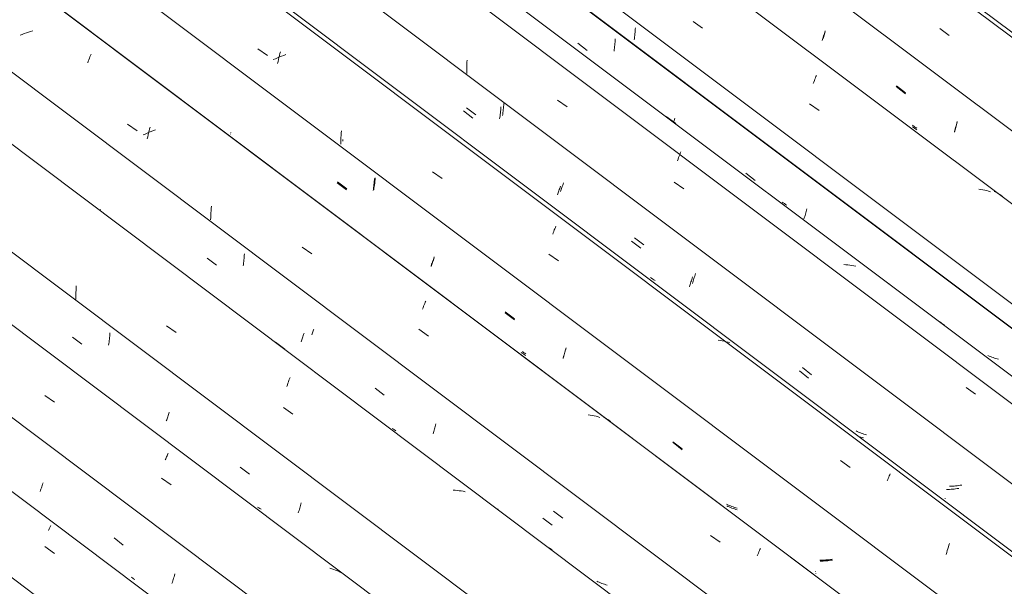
# Model space of a CAD drawing. Header units: metres. Extents: x 6.5 to 21.8, y 0.9 to 11.2.
# Tile 69 of 112: x 15.178 to 16.163, y 6.349 to 6.915. Entities that reach past the tile are written whole.
import ezdxf

# ---------------------------------------------------------------- set-up
doc = ezdxf.new("R2010")
doc.units = ezdxf.units.M
doc.layers.add('A-GLAZ-CWMG', color=7, linetype='Continuous', lineweight=5)

# ---------------------------------------------------------------- blocks, each defined once
blk = doc.blocks.new('FP_64-ISO_02')
at = {"layer": 'A-GLAZ-CWMG'}
blk.add_line((17.0559, 5.02773), (13.73104, 7.52322), dxfattribs=at)
at = {"layer": 'A-GLAZ-CWMG', "color": 9, "true_color": 0xc0c0c0}
for p, q in [((15.20641, 6.40439), (15.2068, 6.40526)), ((15.2068, 6.40526), (15.20717, 6.40608)), ((15.20717, 6.40608), (15.20753, 6.40686)), ((15.20753, 6.40686), (15.20788, 6.4076)), ((15.20788, 6.4076), (15.2082, 6.40829)), ((15.2082, 6.40829), (15.20851, 6.40894)), ((15.20851, 6.40894), (15.2088, 6.40955)), ((15.20281, 6.38841), (15.21241, 6.38153))]:
    blk.add_line(p, q, dxfattribs=at)
blk = doc.blocks.new('FP_65-ISO_02')
at = {"layer": 'A-GLAZ-CWMG', "color": 9, "true_color": 0xc0c0c0}
for p, q in [((15.19796, 6.44356), (15.19838, 6.44466)), ((15.19838, 6.44466), (15.1988, 6.4458)), ((15.1988, 6.4458), (15.19923, 6.44698)), ((15.19923, 6.44698), (15.19966, 6.4482)), ((15.19966, 6.4482), (15.2001, 6.44946)), ((15.2001, 6.44946), (15.20053, 6.45075)), ((15.20053, 6.45075), (15.20096, 6.45208)), ((15.27193, 6.39706), (15.28115, 6.3899)), ((15.29037, 6.35703), (15.28923, 6.35783)), ((15.29152, 6.35626), (15.29037, 6.35703)), ((15.2927, 6.35552), (15.29152, 6.35626)), ((15.33029, 6.35266), (15.33072, 6.35397)), ((15.33072, 6.35397), (15.33115, 6.35532)), ((15.33115, 6.35532), (15.33157, 6.3567)), ((15.33157, 6.3567), (15.33199, 6.35811)), ((15.33199, 6.35811), (15.3324, 6.35955)), ((15.3324, 6.35955), (15.33281, 6.36103)), ((15.32985, 6.35138), (15.33029, 6.35266))]:
    blk.add_line(p, q, dxfattribs=at)
blk = doc.blocks.new('FP_66-ISO_02')
at = {"layer": 'A-GLAZ-CWMG'}
blk.add_line((17.18028, 5.10102), (13.73104, 7.68987), dxfattribs=at)
at = {"layer": 'A-GLAZ-CWMG', "color": 9, "true_color": 0xc0c0c0}
for p, q in [((15.20288, 6.53951), (15.21249, 6.53269)), ((15.32576, 6.48109), (15.32614, 6.48195)), ((15.32322, 6.47514), (15.32367, 6.47623)), ((15.32367, 6.47623), (15.32411, 6.47728)), ((15.32411, 6.47728), (15.32453, 6.47829)), ((15.32453, 6.47829), (15.32495, 6.47927)), ((15.32495, 6.47927), (15.32536, 6.4802)), ((15.32536, 6.4802), (15.32576, 6.48109)), ((15.31943, 6.45682), (15.32905, 6.44999)), ((15.4899, 6.36614), (15.48801, 6.36668)), ((15.49176, 6.36555), (15.4899, 6.36614)), ((15.49358, 6.36489), (15.49176, 6.36555)), ((15.49538, 6.36418), (15.49358, 6.36489)), ((15.49714, 6.36341), (15.49538, 6.36418)), ((15.49886, 6.36258), (15.49714, 6.36341))]:
    blk.add_line(p, q, dxfattribs=at)
blk = doc.blocks.new('FP_67-ISO_02')
at = {"layer": 'A-GLAZ-CWMG', "color": 9, "true_color": 0xc0c0c0}
for p, q in [((15.26762, 6.59894), (15.26774, 6.60048)), ((15.26774, 6.60048), (15.26784, 6.60202)), ((15.23039, 6.59795), (15.23962, 6.59079)), ((15.26651, 6.58992), (15.26674, 6.5914)), ((15.26674, 6.5914), (15.26695, 6.59289)), ((15.26695, 6.59289), (15.26715, 6.59439)), ((15.26715, 6.59439), (15.26732, 6.5959)), ((15.26732, 6.5959), (15.26748, 6.59742)), ((15.26748, 6.59742), (15.26762, 6.59894)), ((15.32648, 6.52047), (15.32685, 6.52163)), ((15.32685, 6.52163), (15.32722, 6.52282)), ((15.32425, 6.51411), (15.32462, 6.5151)), ((15.32462, 6.5151), (15.32499, 6.51611)), ((15.32499, 6.51611), (15.32536, 6.51716)), ((15.32536, 6.51716), (15.32573, 6.51823)), ((15.32573, 6.51823), (15.32611, 6.51934)), ((15.32611, 6.51934), (15.32648, 6.52047)), ((15.39827, 6.46783), (15.40751, 6.46067)), ((15.41667, 6.42715), (15.41554, 6.42794)), ((15.41783, 6.42639), (15.41667, 6.42715)), ((15.41901, 6.42567), (15.41783, 6.42639)), ((15.45627, 6.42215), (15.45664, 6.42329)), ((15.45664, 6.42329), (15.45701, 6.42446)), ((15.45701, 6.42446), (15.45738, 6.42566)), ((15.45738, 6.42566), (15.45775, 6.42688)), ((15.45775, 6.42688), (15.45811, 6.42813)), ((15.45811, 6.42813), (15.45846, 6.4294)), ((15.45846, 6.4294), (15.45881, 6.4307)), ((15.45881, 6.4307), (15.45915, 6.43201))]:
    blk.add_line(p, q, dxfattribs=at)
blk = doc.blocks.new('FP_68-ISO_02')
at = {"layer": 'A-GLAZ-CWMG'}
blk.add_line((17.31428, 5.18068), (13.73104, 7.8701), dxfattribs=at)
at = {"layer": 'A-GLAZ-CWMG', "color": 9, "true_color": 0xc0c0c0}
for p, q in [((15.23381, 6.64024), (15.23384, 6.64249)), ((15.23381, 6.63799), (15.23381, 6.64024)), ((15.23384, 6.64249), (15.23391, 6.64473)), ((15.23391, 6.64473), (15.23401, 6.64697)), ((15.23401, 6.64697), (15.23414, 6.64921)), ((15.23384, 6.63575), (15.23381, 6.63799)), ((15.3245, 6.60919), (15.33414, 6.60245)), ((15.43343, 6.59284), (15.44297, 6.58571)), ((15.44535, 6.55019), (15.4459, 6.55174)), ((15.4459, 6.55174), (15.44645, 6.55325)), ((15.44645, 6.55325), (15.44699, 6.55472)), ((15.44699, 6.55472), (15.44753, 6.55614)), ((15.44753, 6.55614), (15.44806, 6.55752)), ((15.44481, 6.5486), (15.44535, 6.55019)), ((15.44134, 6.52745), (15.45099, 6.5207)), ((15.61335, 6.44466), (15.6113, 6.44477)), ((15.61539, 6.44448), (15.61335, 6.44466)), ((15.6174, 6.44426), (15.61539, 6.44448)), ((15.6194, 6.44398), (15.6174, 6.44426)), ((15.62138, 6.44365), (15.6194, 6.44398)), ((15.62333, 6.44326), (15.62138, 6.44365)), ((15.65611, 6.42574), (15.65606, 6.42584)), ((15.70874, 6.38619), (15.70715, 6.38721)), ((15.7103, 6.38512), (15.70874, 6.38619))]:
    blk.add_line(p, q, dxfattribs=at)
blk = doc.blocks.new('FP_69-ISO_02')
at = {"layer": 'A-GLAZ-CWMG', "color": 9, "true_color": 0xc0c0c0}
for p, q in [((15.25848, 6.7256), (15.25847, 6.72571)), ((15.25852, 6.72553), (15.25848, 6.7256)), ((15.40217, 6.6781), (15.40227, 6.67963)), ((15.40227, 6.67963), (15.40235, 6.68118)), ((15.36511, 6.67693), (15.37436, 6.66978)), ((15.40115, 6.66904), (15.40136, 6.67053)), ((15.40136, 6.67053), (15.40156, 6.67202)), ((15.40156, 6.67202), (15.40174, 6.67353)), ((15.40174, 6.67353), (15.4019, 6.67504)), ((15.4019, 6.67504), (15.40205, 6.67657)), ((15.40205, 6.67657), (15.40217, 6.6781)), ((15.46128, 6.59945), (15.46165, 6.60063)), ((15.46165, 6.60063), (15.46202, 6.60183)), ((15.45906, 6.59301), (15.45943, 6.59401)), ((15.45943, 6.59401), (15.4598, 6.59504)), ((15.4598, 6.59504), (15.46017, 6.5961)), ((15.46017, 6.5961), (15.46054, 6.59719)), ((15.46054, 6.59719), (15.46091, 6.59831)), ((15.46091, 6.59831), (15.46128, 6.59945)), ((15.53311, 6.54685), (15.54235, 6.5397)), ((15.55146, 6.50575), (15.55032, 6.50653)), ((15.55262, 6.505), (15.55146, 6.50575)), ((15.55381, 6.50428), (15.55262, 6.505)), ((15.59115, 6.50118), (15.59152, 6.50234)), ((15.59152, 6.50234), (15.59188, 6.50353)), ((15.59188, 6.50353), (15.59225, 6.50474)), ((15.59225, 6.50474), (15.59261, 6.50598)), ((15.59261, 6.50598), (15.59296, 6.50724)), ((15.59296, 6.50724), (15.59331, 6.50853)), ((15.59331, 6.50853), (15.59365, 6.50984)), ((15.59365, 6.50984), (15.59398, 6.51117)), ((15.70109, 6.41696), (15.71033, 6.40982)), ((15.75606, 6.35325), (15.75481, 6.35387)), ((15.75733, 6.35267), (15.75606, 6.35325)), ((15.75862, 6.35212), (15.75733, 6.35267)), ((15.75992, 6.35161), (15.75862, 6.35212)), ((15.76125, 6.35113), (15.75992, 6.35161)), ((15.76259, 6.35069), (15.76125, 6.35113)), ((15.76396, 6.35028), (15.76259, 6.35069)), ((15.76533, 6.3499), (15.76396, 6.35028))]:
    blk.add_line(p, q, dxfattribs=at)
blk = doc.blocks.new('FP_70-ISO_02')
at = {"layer": 'A-GLAZ-CWMG'}
blk.add_line((17.44484, 5.25508), (13.74519, 8.03187), dxfattribs=at)
at = {"layer": 'A-GLAZ-CWMG', "color": 9, "true_color": 0xc0c0c0}
for p, q in [((15.18001, 6.90067), (15.17792, 6.89983)), ((15.18211, 6.90147), (15.18001, 6.90067)), ((15.18422, 6.90224), (15.18211, 6.90147)), ((15.18635, 6.90297), (15.18422, 6.90224)), ((15.18848, 6.90367), (15.18635, 6.90297)), ((15.19062, 6.90433), (15.18848, 6.90367)), ((15.24679, 6.8753), (15.24734, 6.87679)), ((15.24734, 6.87679), (15.24788, 6.87824)), ((15.24788, 6.87824), (15.24842, 6.87964)), ((15.24842, 6.87964), (15.24895, 6.881)), ((15.24568, 6.87218), (15.24623, 6.87376)), ((15.24623, 6.87376), (15.24679, 6.8753)), ((15.2854, 6.81098), (15.29502, 6.80422)), ((15.30755, 6.80609), (15.30806, 6.80801)), ((15.30302, 6.80101), (15.30099, 6.80009)), ((15.30507, 6.80191), (15.30302, 6.80101)), ((15.30714, 6.80278), (15.30507, 6.80191)), ((15.30526, 6.79606), (15.30569, 6.79812)), ((15.30569, 6.79812), (15.30613, 6.80015)), ((15.30613, 6.80015), (15.30659, 6.80216)), ((15.30659, 6.80216), (15.30707, 6.80414)), ((15.30707, 6.80414), (15.30755, 6.80609)), ((15.30923, 6.80361), (15.30714, 6.80278)), ((15.31133, 6.80442), (15.30923, 6.80361)), ((15.31344, 6.80518), (15.31133, 6.80442)), ((15.36916, 6.72652), (15.36936, 6.72873)), ((15.36865, 6.71757), (15.36873, 6.71981)), ((15.36873, 6.71981), (15.36884, 6.72205)), ((15.36884, 6.72205), (15.36898, 6.72429)), ((15.36898, 6.72429), (15.36916, 6.72652)), ((15.3686, 6.71532), (15.36865, 6.71757)), ((15.46026, 6.68796), (15.46988, 6.68119)), ((15.58171, 6.62874), (15.58224, 6.63012)), ((15.58224, 6.63012), (15.58277, 6.63145)), ((15.58277, 6.63145), (15.58329, 6.63273)), ((15.58329, 6.63273), (15.5838, 6.63396)), ((15.58062, 6.62585), (15.58117, 6.62732)), ((15.58117, 6.62732), (15.58171, 6.62874)), ((15.57693, 6.60576), (15.58656, 6.59897)), ((15.74844, 6.51987), (15.74644, 6.52015)), ((15.75042, 6.51953), (15.74844, 6.51987)), ((15.75237, 6.51914), (15.75042, 6.51953)), ((15.7543, 6.51869), (15.75237, 6.51914)), ((15.7562, 6.51819), (15.7543, 6.51869)), ((15.75807, 6.51763), (15.7562, 6.51819)), ((15.86884, 6.39946), (15.87848, 6.39264)), ((15.9171, 6.38313), (15.9176, 6.38433)), ((15.9176, 6.38433), (15.91809, 6.38549)), ((15.91809, 6.38549), (15.91856, 6.38659)), ((15.91553, 6.37923), (15.91606, 6.38058)), ((15.91606, 6.38058), (15.91659, 6.38188)), ((15.91659, 6.38188), (15.9171, 6.38313))]:
    blk.add_line(p, q, dxfattribs=at)
blk = doc.blocks.new('FP_71-ISO_02')
at = {"layer": 'A-GLAZ-CWMG', "color": 9, "true_color": 0xc0c0c0}
for p, q in [((15.38855, 6.80091), (15.38854, 6.80103)), ((15.38858, 6.80083), (15.38855, 6.80091)), ((15.49523, 6.75234), (15.50447, 6.74518)), ((15.53167, 6.74744), (15.53185, 6.74895)), ((15.53185, 6.74895), (15.53202, 6.75046)), ((15.53202, 6.75046), (15.53216, 6.75199)), ((15.53216, 6.75199), (15.53228, 6.75352)), ((15.53228, 6.75352), (15.53238, 6.75505)), ((15.53238, 6.75505), (15.53246, 6.7566)), ((15.53126, 6.74446), (15.53147, 6.74594)), ((15.53147, 6.74594), (15.53167, 6.74744)), ((15.58919, 6.6684), (15.58955, 6.66941)), ((15.58955, 6.66941), (15.58992, 6.67044)), ((15.58992, 6.67044), (15.59029, 6.6715)), ((15.59029, 6.6715), (15.59066, 6.67259)), ((15.59066, 6.67259), (15.59104, 6.67371)), ((15.59104, 6.67371), (15.59141, 6.67486)), ((15.59141, 6.67486), (15.59177, 6.67604)), ((15.59177, 6.67604), (15.59214, 6.67724)), ((15.66325, 6.62227), (15.67249, 6.61512)), ((15.68041, 6.58182), (15.67929, 6.58263)), ((15.68155, 6.58104), (15.68041, 6.58182)), ((15.68272, 6.5803), (15.68155, 6.58104)), ((15.72239, 6.58017), (15.72275, 6.58141)), ((15.72275, 6.58141), (15.7231, 6.58267)), ((15.7231, 6.58267), (15.72345, 6.58396)), ((15.72345, 6.58396), (15.72379, 6.58527)), ((15.72379, 6.58527), (15.72412, 6.5866)), ((15.68391, 6.57959), (15.68272, 6.5803)), ((15.72129, 6.57661), (15.72166, 6.57777)), ((15.72166, 6.57777), (15.72203, 6.57895)), ((15.72203, 6.57895), (15.72239, 6.58017)), ((15.83125, 6.49239), (15.84049, 6.48526)), ((15.88619, 6.42857), (15.88494, 6.42918)), ((15.88746, 6.42799), (15.88619, 6.42857)), ((15.88875, 6.42745), (15.88746, 6.42799)), ((15.89006, 6.42694), (15.88875, 6.42745)), ((15.89139, 6.42647), (15.89006, 6.42694)), ((15.89274, 6.42603), (15.89139, 6.42647)), ((15.8941, 6.42563), (15.89274, 6.42603)), ((15.89548, 6.42526), (15.8941, 6.42563)), ((15.97994, 6.37379), (15.97843, 6.37375)), ((15.98146, 6.37387), (15.97994, 6.37379)), ((15.98298, 6.37398), (15.98146, 6.37387)), ((15.9845, 6.37412), (15.98298, 6.37398)), ((15.98603, 6.37428), (15.9845, 6.37412)), ((15.98755, 6.37448), (15.98603, 6.37428)), ((15.98908, 6.3747), (15.98755, 6.37448)), ((15.99061, 6.37495), (15.98908, 6.3747)), ((15.97392, 6.36159), (15.97392, 6.36172)), ((15.97394, 6.3615), (15.97392, 6.36159))]:
    blk.add_line(p, q, dxfattribs=at)
blk = doc.blocks.new('FP_72-ISO_02')
at = {"layer": 'A-GLAZ-CWMG'}
blk.add_line((17.5743, 5.32967), (13.32806, 8.51671), dxfattribs=at)
at = {"layer": 'A-GLAZ-CWMG', "color": 9, "true_color": 0xc0c0c0}
for p, q in [((15.41572, 6.88634), (15.42533, 6.87957)), ((15.43334, 6.87635), (15.4313, 6.87544)), ((15.4354, 6.87723), (15.43334, 6.87635)), ((15.43748, 6.87808), (15.4354, 6.87723)), ((15.43645, 6.87548), (15.43692, 6.87747)), ((15.43692, 6.87747), (15.4374, 6.87944)), ((15.4374, 6.87944), (15.4379, 6.88137)), ((15.43957, 6.8789), (15.43748, 6.87808)), ((15.4379, 6.88137), (15.43841, 6.88328)), ((15.44168, 6.87969), (15.43957, 6.8789)), ((15.44379, 6.88044), (15.44168, 6.87969)), ((15.43557, 6.87141), (15.436, 6.87346)), ((15.436, 6.87346), (15.43645, 6.87548)), ((15.49886, 6.79518), (15.49898, 6.79742)), ((15.49898, 6.79742), (15.49914, 6.79965)), ((15.49914, 6.79965), (15.49933, 6.80187)), ((15.49933, 6.80187), (15.49954, 6.80408)), ((15.49871, 6.79069), (15.49877, 6.79293)), ((15.49877, 6.79293), (15.49886, 6.79518)), ((15.59049, 6.76316), (15.60011, 6.75638)), ((15.71349, 6.70758), (15.71399, 6.70879)), ((15.71082, 6.7008), (15.71137, 6.70225)), ((15.71137, 6.70225), (15.71191, 6.70365)), ((15.71191, 6.70365), (15.71245, 6.70501)), ((15.71245, 6.70501), (15.71297, 6.70632)), ((15.71297, 6.70632), (15.71349, 6.70758)), ((15.7071, 6.68086), (15.71672, 6.67406)), ((15.87849, 6.59452), (15.8765, 6.59482)), ((15.88046, 6.59416), (15.87849, 6.59452)), ((15.8824, 6.59374), (15.88046, 6.59416)), ((15.88432, 6.59327), (15.8824, 6.59374)), ((15.88621, 6.59274), (15.88432, 6.59327)), ((15.88807, 6.59216), (15.88621, 6.59274)), ((15.99884, 6.47434), (16.00847, 6.4675)), ((16.04551, 6.454), (16.04604, 6.45534)), ((16.04604, 6.45534), (16.04656, 6.45663)), ((16.04656, 6.45663), (16.04707, 6.45787)), ((16.04707, 6.45787), (16.04757, 6.45906)), ((16.04757, 6.45906), (16.04806, 6.4602)), ((16.04806, 6.4602), (16.04853, 6.46129)), ((16.10507, 6.38252), (16.10559, 6.38439)), ((16.10559, 6.38439), (16.10612, 6.38623)), ((16.10612, 6.38623), (16.10666, 6.38804)), ((16.10666, 6.38804), (16.1072, 6.38981)), ((16.1072, 6.38981), (16.10775, 6.39154)), ((16.10457, 6.38061), (16.10507, 6.38252))]:
    blk.add_line(p, q, dxfattribs=at)
blk = doc.blocks.new('FP_73-ISO_02')
at = {"layer": 'A-GLAZ-CWMG', "color": 9, "true_color": 0xc0c0c0}
for p, q in [((15.51789, 6.8758), (15.51789, 6.87592)), ((15.51792, 6.87571), (15.51789, 6.8758)), ((15.62461, 6.82727), (15.63385, 6.82012)), ((15.66142, 6.82539), (15.66157, 6.82692)), ((15.66157, 6.82692), (15.66169, 6.82845)), ((15.66169, 6.82845), (15.6618, 6.82998)), ((15.6618, 6.82998), (15.66188, 6.83153)), ((15.66066, 6.81939), (15.66088, 6.82088)), ((15.66088, 6.82088), (15.66108, 6.82237)), ((15.66108, 6.82237), (15.66126, 6.82388)), ((15.66126, 6.82388), (15.66142, 6.82539)), ((15.72006, 6.74754), (15.72043, 6.74866)), ((15.72043, 6.74866), (15.7208, 6.74981)), ((15.7208, 6.74981), (15.72117, 6.75098)), ((15.72117, 6.75098), (15.72153, 6.75218)), ((15.71858, 6.74335), (15.71894, 6.74435)), ((15.71894, 6.74435), (15.71931, 6.74538)), ((15.71931, 6.74538), (15.71968, 6.74644)), ((15.71968, 6.74644), (15.72006, 6.74754)), ((15.79265, 6.69722), (15.80189, 6.69007)), ((15.85286, 6.65891), (15.8532, 6.66023)), ((15.8532, 6.66023), (15.85353, 6.66156)), ((15.80977, 6.65669), (15.80865, 6.6575)), ((15.81091, 6.65592), (15.80977, 6.65669)), ((15.81208, 6.65518), (15.81091, 6.65592)), ((15.81327, 6.65448), (15.81208, 6.65518)), ((15.85069, 6.65156), (15.85106, 6.65272)), ((15.85106, 6.65272), (15.85143, 6.65391)), ((15.85143, 6.65391), (15.85179, 6.65512)), ((15.85179, 6.65512), (15.85215, 6.65636)), ((15.85215, 6.65636), (15.85251, 6.65763)), ((15.85251, 6.65763), (15.85286, 6.65891)), ((15.96066, 6.56735), (15.9699, 6.56021)), ((16.01558, 6.50346), (16.01432, 6.50407)), ((16.01685, 6.50289), (16.01558, 6.50346)), ((16.01814, 6.50235), (16.01685, 6.50289)), ((16.01946, 6.50185), (16.01814, 6.50235)), ((16.02079, 6.50138), (16.01946, 6.50185)), ((16.02214, 6.50095), (16.02079, 6.50138)), ((16.0235, 6.50055), (16.02214, 6.50095)), ((16.02488, 6.50018), (16.0235, 6.50055)), ((16.10936, 6.44875), (16.10785, 6.4487)), ((16.11088, 6.44883), (16.10936, 6.44875)), ((16.1124, 6.44894), (16.11088, 6.44883)), ((16.11393, 6.44908), (16.1124, 6.44894)), ((16.11545, 6.44925), (16.11393, 6.44908)), ((16.11698, 6.44945), (16.11545, 6.44925)), ((16.11851, 6.44967), (16.11698, 6.44945)), ((16.12003, 6.44992), (16.11851, 6.44967)), ((16.10329, 6.43646), (16.10329, 6.43659)), ((16.10331, 6.43637), (16.10329, 6.43646)), ((16.10336, 6.4363), (16.10331, 6.43637))]:
    blk.add_line(p, q, dxfattribs=at)
blk = doc.blocks.new('FP_74-ISO_02')
at = {"layer": 'A-GLAZ-CWMG'}
blk.add_line((17.68687, 5.3928), (13.32806, 8.66433), dxfattribs=at)
blk = doc.blocks.new('FP_75-ISO_02')
at = {"layer": 'A-GLAZ-CWMG', "color": 9, "true_color": 0xc0c0c0}
for p, q in [((15.77336, 6.8945), (15.77345, 6.89604)), ((15.73612, 6.89182), (15.74537, 6.88467)), ((15.77242, 6.8854), (15.77262, 6.88689)), ((15.77262, 6.88689), (15.77281, 6.8884)), ((15.77281, 6.8884), (15.77298, 6.88991)), ((15.77298, 6.88991), (15.77313, 6.89144)), ((15.77313, 6.89144), (15.77325, 6.89297)), ((15.77325, 6.89297), (15.77336, 6.8945)), ((15.7722, 6.88392), (15.77242, 6.8854)), ((15.83175, 6.81265), (15.83194, 6.81322)), ((15.83194, 6.81322), (15.83231, 6.81436)), ((15.83231, 6.81436), (15.83268, 6.81554)), ((15.83268, 6.81554), (15.83304, 6.81674)), ((15.90416, 6.76178), (15.9134, 6.75463)), ((15.96257, 6.71728), (15.96294, 6.71846)), ((15.96294, 6.71846), (15.96331, 6.71967)), ((15.96331, 6.71967), (15.96367, 6.72091)), ((15.96367, 6.72091), (15.96402, 6.72217)), ((15.96402, 6.72217), (15.96437, 6.72346)), ((15.96437, 6.72346), (15.96471, 6.72477)), ((15.96471, 6.72477), (15.96505, 6.7261)), ((15.9622, 6.71612), (15.96257, 6.71728))]:
    blk.add_line(p, q, dxfattribs=at)
blk = doc.blocks.new('Rectangular Mullion - Telha Fibrocimento - Ondulada-1908998-ISO_02')
at = {"layer": 'A-GLAZ-CWMG'}
for p, q in [((17.74922, 5.42166), (13.32806, 8.73999)), ((17.74701, 5.42293), (13.32806, 8.73959)), ((17.50554, 5.2826), (13.32806, 8.41803)), ((17.37549, 5.20734), (13.73104, 7.9427)), ((17.241, 5.12827), (13.73104, 7.76269)), ((17.11522, 5.05734), (13.73104, 7.59735)), ((16.99501, 4.98733), (13.84113, 7.35449))]:
    blk.add_line(p, q, dxfattribs=at)
for name in ['FP_72-ISO_02', 'FP_74-ISO_02', 'FP_75-ISO_02', 'FP_70-ISO_02', 'FP_73-ISO_02', 'FP_68-ISO_02', 'FP_71-ISO_02', 'FP_69-ISO_02', 'FP_67-ISO_02', 'FP_66-ISO_02', 'FP_64-ISO_02', 'FP_65-ISO_02']:
    blk.add_blockref(name, (0, 0), dxfattribs=at)
blk = doc.blocks.new('FP_83-ISO_02')
at = {"layer": 'A-GLAZ-CWMG', "color": 9, "true_color": 0xc0c0c0}
for p, q in [((15.4698, 6.60001), (15.47017, 6.601)), ((15.47017, 6.601), (15.47054, 6.60201)), ((15.47054, 6.60201), (15.47091, 6.60306)), ((15.47091, 6.60306), (15.47128, 6.60413)), ((15.47128, 6.60413), (15.47166, 6.60524)), ((15.47166, 6.60524), (15.47183, 6.60577)), ((15.71171, 6.42382), (15.72094, 6.41668))]:
    blk.add_line(p, q, dxfattribs=at)
blk = doc.blocks.new('FP_84-ISO_02')
at = {"layer": 'A-GLAZ-CWMG'}
blk.add_line((17.44693, 5.25349), (13.74519, 8.03186), dxfattribs=at)
at = {"layer": 'A-GLAZ-CWMG', "color": 9, "true_color": 0xc0c0c0}
for p, q in [((15.76323, 6.51701), (15.76177, 6.51776)), ((15.76467, 6.51623), (15.76323, 6.51701)), ((15.76607, 6.51539), (15.76467, 6.51623)), ((15.76745, 6.51451), (15.76607, 6.51539)), ((15.76879, 6.51359), (15.76745, 6.51451))]:
    blk.add_line(p, q, dxfattribs=at)
blk = doc.blocks.new('FP_85-ISO_02')
at = {"layer": 'A-GLAZ-CWMG', "color": 9, "true_color": 0xc0c0c0}
for p, q in [((15.38881, 6.8024), (15.38881, 6.80254)), ((15.38885, 6.80231), (15.38881, 6.8024)), ((15.49551, 6.75333), (15.50474, 6.74617)), ((15.53203, 6.74683), (15.53229, 6.74852)), ((15.53229, 6.74852), (15.53253, 6.75024)), ((15.53253, 6.75024), (15.53274, 6.75196)), ((15.53274, 6.75196), (15.53293, 6.7537)), ((15.53293, 6.7537), (15.5331, 6.75544)), ((15.5331, 6.75544), (15.53325, 6.7572)), ((15.53175, 6.74515), (15.53203, 6.74683)), ((15.58931, 6.66957), (15.58973, 6.67069)), ((15.58973, 6.67069), (15.59016, 6.67185)), ((15.59016, 6.67185), (15.59058, 6.67304)), ((15.59058, 6.67304), (15.59102, 6.67427)), ((15.59102, 6.67427), (15.59145, 6.67554)), ((15.59145, 6.67554), (15.59188, 6.67685)), ((15.59188, 6.67685), (15.5923, 6.67819)), ((15.66333, 6.62319), (15.67256, 6.61604)), ((15.68163, 6.58265), (15.68049, 6.58344)), ((15.68279, 6.5819), (15.68163, 6.58265)), ((15.68398, 6.58119), (15.68279, 6.5819)), ((15.72215, 6.58014), (15.72258, 6.5815)), ((15.72258, 6.5815), (15.723, 6.5829)), ((15.723, 6.5829), (15.72341, 6.58432)), ((15.72341, 6.58432), (15.72382, 6.58578)), ((15.72382, 6.58578), (15.72422, 6.58727)), ((15.72129, 6.57752), (15.72172, 6.57881)), ((15.72172, 6.57881), (15.72215, 6.58014)), ((15.83113, 6.49326), (15.84036, 6.48612)), ((15.8861, 6.43017), (15.88486, 6.4308)), ((15.88737, 6.42957), (15.8861, 6.43017)), ((15.88865, 6.42901), (15.88737, 6.42957)), ((15.88995, 6.42848), (15.88865, 6.42901)), ((15.89127, 6.42798), (15.88995, 6.42848)), ((15.89261, 6.42752), (15.89127, 6.42798)), ((15.89397, 6.42709), (15.89261, 6.42752)), ((15.89534, 6.42669), (15.89397, 6.42709)), ((15.97965, 6.37477), (15.97814, 6.37476)), ((15.98116, 6.37481), (15.97965, 6.37477)), ((15.98268, 6.37487), (15.98116, 6.37481)), ((15.9842, 6.37497), (15.98268, 6.37487)), ((15.98573, 6.3751), (15.9842, 6.37497)), ((15.98726, 6.37525), (15.98573, 6.3751)), ((15.98879, 6.37543), (15.98726, 6.37525)), ((15.99032, 6.37564), (15.98879, 6.37543)), ((15.97381, 6.36331), (15.9738, 6.36343)), ((15.97385, 6.36323), (15.97381, 6.36331))]:
    blk.add_line(p, q, dxfattribs=at)
blk = doc.blocks.new('FP_86-ISO_02')
at = {"layer": 'A-GLAZ-CWMG'}
blk.add_line((17.57131, 5.32678), (13.32806, 8.51158), dxfattribs=at)
at = {"layer": 'A-GLAZ-CWMG', "color": 9, "true_color": 0xc0c0c0}
blk.add_line((15.50087, 6.79374), (15.501, 6.79565), dxfattribs=at)
blk = doc.blocks.new('FP_87-ISO_02')
at = {"layer": 'A-GLAZ-CWMG', "color": 9, "true_color": 0xc0c0c0}
for p, q in [((15.65882, 6.82513), (15.65893, 6.82666)), ((15.65893, 6.82666), (15.65902, 6.8282)), ((15.62166, 6.82402), (15.6309, 6.81686)), ((15.65774, 6.81608), (15.65797, 6.81756)), ((15.65797, 6.81756), (15.65817, 6.81906)), ((15.65817, 6.81906), (15.65836, 6.82056)), ((15.65836, 6.82056), (15.65853, 6.82207)), ((15.65853, 6.82207), (15.65869, 6.8236)), ((15.65869, 6.8236), (15.65882, 6.82513)), ((15.71819, 6.74772), (15.71856, 6.74892)), ((15.7156, 6.74012), (15.71596, 6.74112)), ((15.71596, 6.74112), (15.71633, 6.74215)), ((15.71633, 6.74215), (15.71671, 6.74321)), ((15.71671, 6.74321), (15.71708, 6.74429)), ((15.71708, 6.74429), (15.71745, 6.74541)), ((15.71745, 6.74541), (15.71782, 6.74655)), ((15.71782, 6.74655), (15.71819, 6.74772)), ((15.78966, 6.69395), (15.7989, 6.6868)), ((15.84769, 6.64829), (15.84806, 6.64944)), ((15.84806, 6.64944), (15.84843, 6.65063)), ((15.84843, 6.65063), (15.8488, 6.65184)), ((15.8488, 6.65184), (15.84916, 6.65307)), ((15.84916, 6.65307), (15.84952, 6.65433)), ((15.84952, 6.65433), (15.84987, 6.65561)), ((15.84987, 6.65561), (15.85021, 6.65692)), ((15.85021, 6.65692), (15.85055, 6.65824)), ((15.95764, 6.56407), (15.96688, 6.55694)), ((16.01777, 6.49822), (16.01702, 6.49849)), ((16.01911, 6.49778), (16.01777, 6.49822)), ((16.02048, 6.49738), (16.01911, 6.49778)), ((16.02186, 6.49701), (16.02048, 6.49738)), ((16.10631, 6.44549), (16.1048, 6.44545)), ((16.10783, 6.44556), (16.10631, 6.44549)), ((16.10935, 6.44567), (16.10783, 6.44556)), ((16.11087, 6.4458), (16.10935, 6.44567)), ((16.1124, 6.44596), (16.11087, 6.4458)), ((16.11392, 6.44615), (16.1124, 6.44596)), ((16.11545, 6.44637), (16.11392, 6.44615)), ((16.11698, 6.44661), (16.11545, 6.44637))]:
    blk.add_line(p, q, dxfattribs=at)
blk = doc.blocks.new('FP_88-ISO_02')
at = {"layer": 'A-GLAZ-CWMG'}
blk.add_line((17.70532, 5.40644), (13.32806, 8.69181), dxfattribs=at)
at = {"layer": 'A-GLAZ-CWMG', "color": 9, "true_color": 0xc0c0c0}
for p, q in [((15.62485, 6.86605), (15.62489, 6.8683)), ((15.62485, 6.8638), (15.62485, 6.86605)), ((15.62489, 6.8683), (15.62496, 6.87054)), ((15.62496, 6.87054), (15.62507, 6.87278)), ((15.62507, 6.87278), (15.6252, 6.87502)), ((15.62488, 6.86155), (15.62485, 6.8638)), ((15.7155, 6.83488), (15.72513, 6.82813)), ((15.82447, 6.81858), (15.83401, 6.81145)), ((15.83625, 6.7758), (15.8368, 6.77735)), ((15.8368, 6.77735), (15.83734, 6.77887)), ((15.83734, 6.77887), (15.83789, 6.78034)), ((15.83789, 6.78034), (15.83843, 6.78177)), ((15.83843, 6.78177), (15.83896, 6.78315)), ((15.83569, 6.7742), (15.83625, 6.7758)), ((15.83221, 6.753), (15.84185, 6.74624)), ((16.0041, 6.67026), (16.00204, 6.67037)), ((16.00615, 6.6701), (16.0041, 6.67026)), ((16.00817, 6.66989), (16.00615, 6.6701)), ((16.01017, 6.66963), (16.00817, 6.66989)), ((16.01215, 6.66931), (16.01017, 6.66963)), ((16.01411, 6.66893), (16.01215, 6.66931)), ((16.047, 6.65158), (16.04697, 6.65169)), ((16.09958, 6.61205), (16.09798, 6.61305)), ((16.10115, 6.61099), (16.09958, 6.61205)), ((16.10269, 6.60988), (16.10115, 6.61099)), ((16.12433, 6.54755), (16.13397, 6.54075))]:
    blk.add_line(p, q, dxfattribs=at)
blk = doc.blocks.new('FP_89-ISO_02')
at = {"layer": 'A-GLAZ-CWMG', "color": 9, "true_color": 0xc0c0c0}
for p, q in [((15.79335, 6.90426), (15.79345, 6.9058)), ((15.79345, 6.9058), (15.79352, 6.90734)), ((15.79237, 6.89518), (15.79258, 6.89667)), ((15.79258, 6.89667), (15.79277, 6.89817)), ((15.79277, 6.89817), (15.79295, 6.89968)), ((15.79295, 6.89968), (15.7931, 6.9012)), ((15.7931, 6.9012), (15.79324, 6.90273)), ((15.79324, 6.90273), (15.79335, 6.90426)), ((15.94156, 6.73216), (15.94044, 6.73296)), ((15.94271, 6.73139), (15.94156, 6.73216)), ((15.94388, 6.73066), (15.94271, 6.73139)), ((15.94508, 6.72996), (15.94388, 6.73066)), ((16.14744, 6.57896), (16.14618, 6.57955)), ((16.14872, 6.5784), (16.14744, 6.57896)), ((16.15002, 6.57787), (16.14872, 6.5784)), ((16.15134, 6.57737), (16.15002, 6.57787)), ((16.15267, 6.57692), (16.15134, 6.57737)), ((16.15403, 6.57649), (16.15267, 6.57692)), ((16.1554, 6.57611), (16.15403, 6.57649)), ((16.15678, 6.57575), (16.1554, 6.57611))]:
    blk.add_line(p, q, dxfattribs=at)
blk = doc.blocks.new('FP_90-ISO_02')
at = {"layer": 'A-GLAZ-CWMG'}
blk.add_line((17.83587, 5.48084), (13.32806, 8.8642), dxfattribs=at)
at = {"layer": 'A-GLAZ-CWMG', "color": 9, "true_color": 0xc0c0c0}
for p, q in [((15.85122, 6.91362), (15.86084, 6.90684)), ((15.97312, 6.85574), (15.97365, 6.85707)), ((15.97365, 6.85707), (15.97418, 6.85836)), ((15.97418, 6.85836), (15.97469, 6.8596)), ((15.97149, 6.85146), (15.97204, 6.85293)), ((15.97204, 6.85293), (15.97258, 6.85436)), ((15.97258, 6.85436), (15.97312, 6.85574)), ((15.96778, 6.8313), (15.97739, 6.8245)), ((16.1392, 6.74552), (16.1372, 6.74579)), ((16.14118, 6.7452), (16.1392, 6.74552)), ((16.14314, 6.74482), (16.14118, 6.7452)), ((16.14508, 6.74438), (16.14314, 6.74482)), ((16.14699, 6.74389), (16.14508, 6.74438)), ((16.14887, 6.74334), (16.14699, 6.74389))]:
    blk.add_line(p, q, dxfattribs=at)
blk = doc.blocks.new('FP_91-ISO_02')
at = {"layer": 'A-GLAZ-CWMG', "color": 9, "true_color": 0xc0c0c0}
for p, q in [((15.98086, 6.89541), (15.98123, 6.89645)), ((15.98123, 6.89645), (15.9816, 6.89752)), ((15.9816, 6.89752), (15.98197, 6.89862)), ((15.98197, 6.89862), (15.98234, 6.89975)), ((15.98234, 6.89975), (15.98271, 6.90091)), ((15.98271, 6.90091), (15.98307, 6.9021)), ((15.98307, 6.9021), (15.98344, 6.90331)), ((15.98049, 6.89439), (15.98086, 6.89541)), ((16.05459, 6.84837), (16.06384, 6.84122)), ((16.07164, 6.80746), (16.07051, 6.80826)), ((16.07279, 6.8067), (16.07164, 6.80746)), ((16.11376, 6.80631), (16.11412, 6.80756)), ((16.11412, 6.80756), (16.11447, 6.80883)), ((16.11447, 6.80883), (16.11481, 6.81013)), ((16.11481, 6.81013), (16.11515, 6.81145)), ((16.11515, 6.81145), (16.11547, 6.81279)), ((16.07396, 6.80597), (16.07279, 6.8067)), ((16.07516, 6.80527), (16.07396, 6.80597)), ((16.11267, 6.80271), (16.11304, 6.80388)), ((16.11304, 6.80388), (16.1134, 6.80508)), ((16.1134, 6.80508), (16.11376, 6.80631))]:
    blk.add_line(p, q, dxfattribs=at)
blk = doc.blocks.new('FP_92-ISO_02')
at = {"layer": 'A-GLAZ-CWMG'}
blk.add_line((17.96533, 5.55544), (13.32806, 9.03596), dxfattribs=at)
at = {"layer": 'A-GLAZ-CWMG', "color": 9, "true_color": 0xc0c0c0}
blk.add_line((16.09797, 6.90642), (16.10758, 6.89962), dxfattribs=at)
blk = doc.blocks.new('Rectangular Mullion - Telha Fibrocimento - Ondulada-V79-ISO_02')
at = {"layer": 'A-GLAZ-CWMG'}
for p, q in [((17.89657, 5.50837), (13.32806, 8.93728)), ((17.76652, 5.4331), (13.32806, 8.76441)), ((17.63203, 5.35404), (13.32806, 8.5844))]:
    blk.add_line(p, q, dxfattribs=at)
for name in ['FP_92-ISO_02', 'FP_90-ISO_02', 'FP_88-ISO_02', 'FP_91-ISO_02', 'FP_86-ISO_02', 'FP_89-ISO_02', 'FP_87-ISO_02', 'FP_84-ISO_02', 'FP_85-ISO_02', 'FP_83-ISO_02']:
    blk.add_blockref(name, (0, 0), dxfattribs=at)
blk = doc.blocks.new('FP_103-ISO_02')
at = {"layer": 'A-GLAZ-CWMG'}
blk.add_line((17.83796, 5.47925), (13.32806, 8.86418), dxfattribs=at)
at = {"layer": 'A-GLAZ-CWMG', "color": 9, "true_color": 0xc0c0c0}
for p, q in [((16.15401, 6.74284), (16.15254, 6.74357)), ((16.15546, 6.74207), (16.15401, 6.74284)), ((16.15687, 6.74125), (16.15546, 6.74207)), ((16.15826, 6.74039), (16.15687, 6.74125)), ((16.15962, 6.73948), (16.15826, 6.74039)), ((16.16094, 6.73853), (16.15962, 6.73948))]:
    blk.add_line(p, q, dxfattribs=at)
blk = doc.blocks.new('FP_104-ISO_02')
at = {"layer": 'A-GLAZ-CWMG', "color": 9, "true_color": 0xc0c0c0}
for p, q in [((15.98059, 6.89554), (15.98101, 6.89667)), ((15.98101, 6.89667), (15.98144, 6.89784)), ((15.98144, 6.89784), (15.98187, 6.89905)), ((15.98187, 6.89905), (15.9823, 6.90029)), ((15.9823, 6.90029), (15.98273, 6.90157)), ((15.98273, 6.90157), (15.98316, 6.90288)), ((15.98316, 6.90288), (15.98358, 6.90423)), ((16.05465, 6.84926), (16.06389, 6.84211)), ((16.0717, 6.80908), (16.07057, 6.80989)), ((16.07285, 6.80831), (16.0717, 6.80908)), ((16.07403, 6.80758), (16.07285, 6.80831)), ((16.07522, 6.80687), (16.07403, 6.80758)), ((16.11351, 6.80625), (16.11393, 6.80762)), ((16.11393, 6.80762), (16.11435, 6.80903)), ((16.11435, 6.80903), (16.11476, 6.81047)), ((16.11476, 6.81047), (16.11517, 6.81194)), ((16.11517, 6.81194), (16.11556, 6.81343)), ((16.11266, 6.8036), (16.11308, 6.80491)), ((16.11308, 6.80491), (16.11351, 6.80625))]:
    blk.add_line(p, q, dxfattribs=at)
blk = doc.blocks.new('FP_105-ISO_02')
at = {"layer": 'A-GLAZ-CWMG'}
blk.add_line((17.96234, 5.55254), (13.32806, 9.03083), dxfattribs=at)
blk = doc.blocks.new('Rectangular Mullion - Telha Fibrocimento - Ondulada-V99-ISO_02')
at = {"layer": 'A-GLAZ-CWMG'}
for name in ['FP_105-ISO_02', 'FP_103-ISO_02', 'FP_104-ISO_02']:
    blk.add_blockref(name, (0, 0), dxfattribs=at)

msp = doc.modelspace()

# ---------------------------------------------------------------- block references
at = {"layer": 'A-GLAZ-CWMG'}
for name in ['Rectangular Mullion - Telha Fibrocimento - Ondulada-V99-ISO_02', 'Rectangular Mullion - Telha Fibrocimento - Ondulada-V79-ISO_02', 'Rectangular Mullion - Telha Fibrocimento - Ondulada-1908998-ISO_02']:
    msp.add_blockref(name, (0, 0), dxfattribs=at)

doc.saveas('drawing.dxf')
